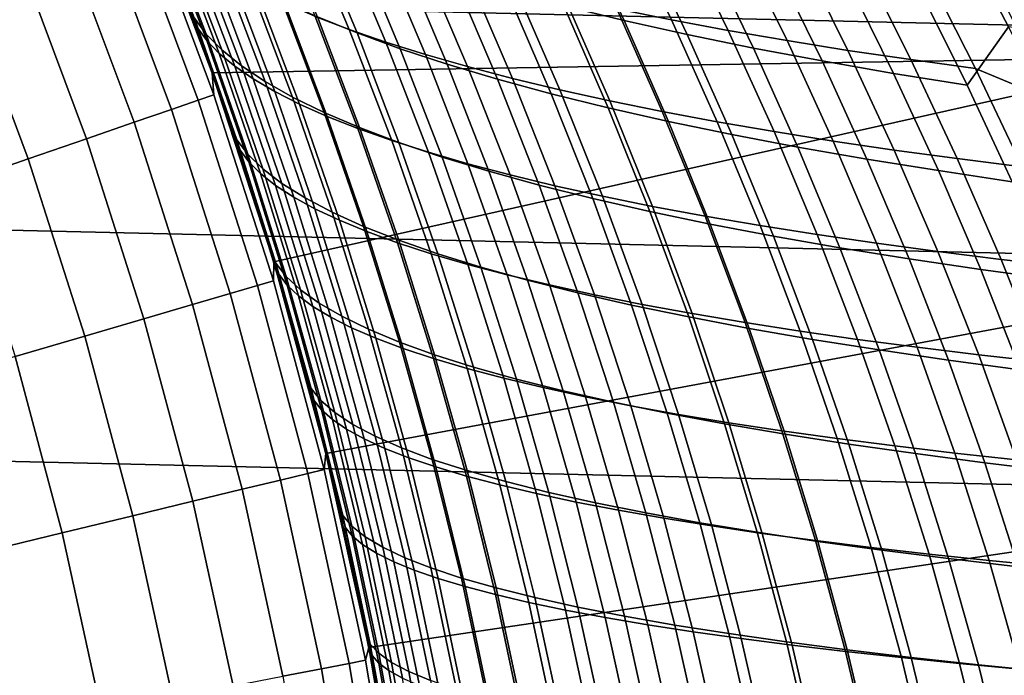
# Model space of a CAD drawing. Header units: metres. Extents: x -28 to 70, y -212 to 28.
# Tile 165 of 239: x 19.72 to 24.99, y 4.08 to 7.59. Entities that reach past the tile are written whole.
import ezdxf

# ---------------------------------------------------------------- set-up
doc = ezdxf.new("R2010")
doc.units = ezdxf.units.M
doc.layers.add('solid_10_261_102_XXX', color=7, linetype='CONTINUOUS')

msp = doc.modelspace()

# ---------------------------------------------------------------- linework, layer by layer
at = {"layer": 'solid_10_261_102_XXX'}
for points in [[(-25.642992, 9.934133, -5), (26.074398, 8.739312, -5), (26.450205, 7.525734, -5), (-26.074398, 8.739312, -5)], [(-26.074398, 8.739312, -5), (26.450205, 7.525734, -5), (26.769545, 6.296132, -5), (-26.450205, 7.525734, -5)], [(25.600159, 8.580893), (20.375834, 8.296103), (20.752855, 7.301978), (25.969147, 7.389408)], [(20.783867, 7.213244, 86.242882), (20.752855, 7.301978), (20.375834, 8.296103), (20.649914, 7.588221, 86.340782)], [(20.375843, 8.296086, 143.052673), (20.396629, 8.165579, 144.561661), (20.762062, 7.185819, 144.561661), (20.752859, 7.301973, 143.052673)], [(20.576929, 7.783957, 141.605606), (20.428343, 8.165956, 141.495407), (20.375843, 8.296086, 143.052673), (20.752859, 7.301973, 143.052673)], [(20.478134, 8.142616, 87.439301), (20.719793, 7.510517, 87.258255), (20.657215, 7.594886, 86.806152), (20.411119, 8.232966, 86.989944)], [(20.762062, 7.185819, 144.561661), (20.396629, 8.165579, 144.561661), (20.312943, 8.132075, 146.086594), (20.676874, 7.156336, 146.086594)], [(20.674515, 7.54358, 141.260208), (20.428038, 8.186868, 141.076721), (20.428343, 8.165956, 141.495407), (20.576929, 7.783957, 141.605606)], [(20.724157, 7.47538, 140.862595), (20.481333, 8.113729, 140.681381), (20.428038, 8.186868, 141.076721), (20.674515, 7.54358, 141.260208)], [(21.059401, 8.195445, 137.792252), (21.304152, 7.604914, 137.978775), (21.485292, 7.535537, 137.613129), (21.241537, 8.120747, 137.427658)], [(21.315666, 7.602908, 90.063736), (21.074459, 8.185535, 90.248184), (21.287535, 8.09301, 90.659386), (21.527273, 7.516671, 90.476433)], [(22.63394, 7.661983, 92.533768), (22.383381, 8.198291, 92.725395), (22.705345, 8.114572, 93.054123), (22.955894, 7.583586, 92.863335)], [(22.659225, 8.1865, 134.943314), (22.916559, 7.645971, 135.139435), (23.208635, 7.586694, 134.860657), (22.950809, 8.122903, 134.66481)], [(20.676874, 7.156336, 146.086594), (20.312943, 8.132075, 146.086594), (20.173161, 8.076115, 147.606766), (20.534588, 7.10709, 147.606766)], [(20.719793, 7.510517, 87.258255), (20.478134, 8.142616, 87.439301), (20.565914, 8.051764, 87.887535), (20.803682, 7.425852, 87.709)], [(20.481333, 8.113729, 140.681381), (20.724157, 7.47538, 140.862595), (20.790358, 7.406964, 140.465637), (20.550755, 8.040209, 140.286484)], [(21.241537, 8.120747, 137.427658), (21.485292, 7.535537, 137.613129), (21.681709, 7.467542, 137.25531), (21.438667, 8.047475, 137.07074)], [(22.955894, 7.583586, 92.863335), (22.705345, 8.114572, 93.054123), (23.043322, 8.034049, 93.365044), (23.294054, 7.508177, 93.17498)], [(22.950809, 8.122903, 134.66481), (23.208635, 7.586694, 134.860657), (23.512541, 7.529799, 134.596207), (23.254091, 8.061874, 134.400558)], [(20.534588, 7.10709, 147.606766), (20.173161, 8.076115, 147.606766), (19.977503, 7.997786, 149.119751), (20.335424, 7.038159, 149.119751)], [(21.527273, 7.516671, 90.476433), (21.287535, 8.09301, 90.659386), (21.520016, 8.002307, 91.060188), (21.758638, 7.432205, 90.878563)], [(23.254091, 8.061874, 134.400558), (23.512541, 7.529799, 134.596207), (23.8277, 7.475293, 134.34671), (23.56852, 8.003435, 134.151199)], [(20.550755, 8.040209, 140.286484), (20.790358, 7.406964, 140.465637), (20.873066, 7.338548, 140.070236), (20.636272, 7.966558, 139.89296)], [(20.803682, 7.425852, 87.709), (20.565914, 8.051764, 87.887535), (20.67444, 7.960777, 88.333275), (20.908838, 7.341218, 88.157013)], [(21.438667, 8.047475, 137.07074), (21.681709, 7.467542, 137.25531), (21.893032, 7.401055, 136.906174), (21.65044, 7.975776, 136.722366)], [(23.294054, 7.508177, 93.17498), (23.043322, 8.034049, 93.365044), (23.396505, 7.956741, 93.657211), (23.647573, 7.435755, 93.467773)], [(24.7918, 7.236369, 94.22374), (24.539164, 7.74423, 94.411766), (24.755186, 8.039099, 94.762932), (25.011784, 7.549996, 94.569626)], [(25.011784, 7.549996, 94.569626), (24.755186, 8.039099, 94.762932), (25.171907, 7.975747, 94.946892), (25.428925, 7.489828, 94.753975)], [(20.335424, 7.038159, 149.119751), (19.977503, 7.997786, 149.119751), (19.726278, 7.897211, 150.623184), (20.0797, 6.949652, 150.623184)], [(20.636272, 7.966558, 139.89296), (20.873066, 7.338548, 140.070236), (20.972231, 7.270349, 139.677338), (20.737852, 7.893019, 139.501755)], [(20.908838, 7.341218, 88.157013), (20.67444, 7.960777, 88.333275), (20.803698, 7.870028, 88.775131), (21.035212, 7.256943, 88.600929)], [(21.758638, 7.432205, 90.878563), (21.520016, 8.002307, 91.060188), (21.7714, 7.91364, 91.44931), (22.00923, 7.349697, 91.268852)], [(21.65044, 7.975776, 136.722366), (21.893032, 7.401055, 136.906174), (22.118889, 7.336204, 136.566589), (21.876503, 7.905795, 136.383423)], [(23.647573, 7.435755, 93.467773), (23.396505, 7.956741, 93.657211), (23.764084, 7.882659, 93.92968), (24.015606, 7.366316, 93.740784)], [(23.56852, 8.003435, 134.151199), (23.8277, 7.475293, 134.34671), (24.153534, 7.423182, 134.112839), (23.893543, 7.947604, 133.917374)], [(22.00923, 7.349697, 91.268852), (21.7714, 7.91364, 91.44931), (22.041185, 7.827221, 91.825478), (22.278517, 7.269331, 91.646019)], [(21.876503, 7.905795, 136.383423), (22.118889, 7.336204, 136.566589), (22.35891, 7.273116, 136.237442), (22.116499, 7.837678, 136.054779)], [(23.893543, 7.947604, 133.917374), (24.153534, 7.423182, 134.112839), (24.489468, 7.373473, 133.895218), (24.228611, 7.8944, 133.699738)], [(20.0797, 6.949652, 150.623184), (19.726278, 7.897211, 150.623184), (19.419884, 7.774549, 152.1147), (19.767815, 6.841707, 152.1147)], [(20.737852, 7.893019, 139.501755), (20.972231, 7.270349, 139.677338), (21.087799, 7.202582, 139.287888), (20.855465, 7.81984, 139.113785)], [(21.035212, 7.256943, 88.600929), (20.803698, 7.870028, 88.775131), (20.953671, 7.779889, 89.211746), (21.182762, 7.173355, 89.039383)], [(24.015606, 7.366316, 93.740784), (23.764084, 7.882659, 93.92968), (24.145241, 7.811818, 94.181511), (24.397297, 7.299856, 93.99308)], [(24.228611, 7.8944, 133.699738), (24.489468, 7.373473, 133.895218), (24.834925, 7.326172, 133.694489), (24.573172, 7.843842, 133.498932)], [(20.855465, 7.81984, 139.113785), (21.087799, 7.202582, 139.287888), (21.219723, 7.135466, 138.902786), (20.989077, 7.747267, 138.730011)], [(22.278517, 7.269331, 91.646019), (22.041185, 7.827221, 91.825478), (22.328865, 7.743264, 92.187386), (22.565969, 7.191294, 92.008804)], [(22.116499, 7.837678, 136.054779), (22.35891, 7.273116, 136.237442), (22.61272, 7.211919, 135.919586), (22.370077, 7.771571, 135.737305)], [(24.397297, 7.299856, 93.99308), (24.145241, 7.811818, 94.181511), (24.539164, 7.74423, 94.411766), (24.7918, 7.236369, 94.22374)], [(24.573172, 7.843842, 133.498932), (24.834925, 7.326172, 133.694489), (25.251974, 7.153705, 133.557251), (24.997149, 7.660864, 133.368576)], [(19.767815, 6.841707, 152.1147), (19.419884, 7.774549, 152.1147), (19.058798, 7.629992, 153.591949), (19.400261, 6.714496, 153.591949)], [(20.717167, 7.402635, 141.708527), (20.576929, 7.783957, 141.605606), (20.752859, 7.301973, 143.052673)], [(20.674515, 7.54358, 141.260208), (20.576929, 7.783957, 141.605606), (20.717167, 7.402635, 141.708527)], [(21.182762, 7.173355, 89.039383), (20.953671, 7.779889, 89.211746), (21.124344, 7.690729, 89.641739), (21.35144, 7.090782, 89.471008)], [(20.989077, 7.747267, 138.730011), (21.219723, 7.135466, 138.902786), (21.367949, 7.069216, 138.52298), (21.138659, 7.675546, 138.351364)], [(22.565969, 7.191294, 92.008804), (22.328865, 7.743264, 92.187386), (22.63394, 7.661983, 92.533768), (22.871056, 7.115773, 92.355919)], [(22.370077, 7.771571, 135.737305), (22.61272, 7.211919, 135.919586), (22.87995, 7.152739, 135.613907), (22.636883, 7.707622, 135.4319)], [(21.35144, 7.090782, 89.471008), (21.124344, 7.690729, 89.641739), (21.315666, 7.602908, 90.063736), (21.541168, 7.009541, 89.894447)], [(22.636883, 7.707622, 135.4319), (22.87995, 7.152739, 135.613907), (23.160223, 7.095699, 135.321259), (22.916559, 7.645971, 135.139435)], [(21.138659, 7.675546, 138.351364), (21.367949, 7.069216, 138.52298), (21.5324, 7.004041, 138.149399), (21.304152, 7.604914, 137.978775)], [(22.871056, 7.115773, 92.355919), (22.63394, 7.661983, 92.533768), (22.955894, 7.583586, 92.863335), (23.193239, 7.042948, 92.686104)], [(22.916559, 7.645971, 135.139435), (23.160223, 7.095699, 135.321259), (23.453049, 7.040861, 135.042374), (23.208635, 7.586694, 134.860657)], [(20.657215, 7.594886, 86.806152), (20.885031, 6.944798, 86.639198), (20.783867, 7.213244, 86.242882), (20.649914, 7.588221, 86.340782)], [(20.719793, 7.510517, 87.258255), (20.943462, 6.866785, 87.093773), (20.885031, 6.944798, 86.639198), (20.657215, 7.594886, 86.806152)], [(21.304152, 7.604914, 137.978775), (21.5324, 7.004041, 138.149399), (21.712797, 6.940085, 137.782928), (21.485292, 7.535537, 137.613129)], [(21.541168, 7.009541, 89.894447), (21.315666, 7.602908, 90.063736), (21.527273, 7.516671, 90.476433), (21.751554, 6.929845, 90.308403)], [(23.208635, 7.586694, 134.860657), (23.453049, 7.040861, 135.042374), (23.75783, 6.988219, 134.777908), (23.512541, 7.529799, 134.596207)], [(20.90185, 6.889292, 141.426285), (20.674515, 7.54358, 141.260208), (20.717167, 7.402635, 141.708527), (20.848303, 7.024834, 141.803879)], [(20.948122, 6.82623, 141.026657), (20.724157, 7.47538, 140.862595), (20.674515, 7.54358, 141.260208), (20.90185, 6.889292, 141.426285)], [(21.485292, 7.535537, 137.613129), (21.712797, 6.940085, 137.782928), (21.908749, 6.877457, 137.424423), (21.681709, 7.467542, 137.25531)], [(23.193239, 7.042948, 92.686104), (22.955894, 7.583586, 92.863335), (23.294054, 7.508177, 93.17498), (23.531811, 6.972902, 92.998276)], [(25.032305, 6.720148, 94.048386), (24.7918, 7.236369, 94.22374), (25.011784, 7.549996, 94.569626), (25.257481, 7.053293, 94.388512)], [(-26.450205, 7.525734, -5), (26.769545, 6.296132, -5), (27.031759, 5.053116, -5), (-26.769545, 6.296132, -5)], [(20.943462, 6.866785, 87.093773), (20.719793, 7.510517, 87.258255), (20.803682, 7.425852, 87.709), (21.023743, 6.788652, 87.546745)], [(21.751554, 6.929845, 90.308403), (21.527273, 7.516671, 90.476433), (21.758638, 7.432205, 90.878563), (21.982042, 6.851857, 90.711624)], [(23.531811, 6.972902, 92.998276), (23.294054, 7.508177, 93.17498), (23.647573, 7.435755, 93.467773), (23.885889, 6.90562, 93.291496)], [(23.512541, 7.529799, 134.596207), (23.75783, 6.988219, 134.777908), (24.073963, 6.93777, 134.528473), (23.8277, 7.475293, 134.34671)], [(20.724157, 7.47538, 140.862595), (20.948122, 6.82623, 141.026657), (21.011377, 6.76309, 140.627869), (20.790358, 7.406964, 140.465637)], [(21.681709, 7.467542, 137.25531), (21.908749, 6.877457, 137.424423), (22.119865, 6.816267, 137.074738), (21.893032, 7.401055, 136.906174)], [(21.982042, 6.851857, 90.711624), (21.758638, 7.432205, 90.878563), (22.00923, 7.349697, 91.268852), (22.232073, 6.775737, 91.102837)], [(23.885889, 6.90562, 93.291496), (23.647573, 7.435755, 93.467773), (24.015606, 7.366316, 93.740784), (24.254589, 6.84108, 93.564873)], [(23.8277, 7.475293, 134.34671), (24.073963, 6.93777, 134.528473), (24.40085, 6.889507, 134.294708), (24.153534, 7.423182, 134.112839)], [(20.848303, 7.024834, 141.803879), (20.717167, 7.402635, 141.708527), (20.752859, 7.301973, 143.052673)], [(25.969147, 7.389408), (20.752855, 7.301978), (21.081408, 6.290798)], [(20.790358, 7.406964, 140.465637), (21.011377, 6.76309, 140.627869), (21.091545, 6.700061, 140.230835), (20.873066, 7.338548, 140.070236)], [(21.023743, 6.788652, 87.546745), (20.803682, 7.425852, 87.709), (20.908838, 7.341218, 88.157013), (21.125799, 6.710689, 87.996773)], [(25.969147, 7.389408), (21.081408, 6.290798), (21.360722, 5.264926), (26.282724, 6.182099)], [(21.893032, 7.401055, 136.906174), (22.119865, 6.816267, 137.074738), (22.345757, 6.756624, 136.734741), (22.118889, 7.336204, 136.566589)], [(24.153534, 7.423182, 134.112839), (24.40085, 6.889507, 134.294708), (24.737888, 6.843427, 134.07724), (24.489468, 7.373473, 133.895218)], [(20.873066, 7.338548, 140.070236), (21.091545, 6.700061, 140.230835), (21.188553, 6.637331, 139.836487), (20.972231, 7.270349, 139.677338)], [(21.125799, 6.710689, 87.996773), (20.908838, 7.341218, 88.157013), (21.035212, 7.256943, 88.600929), (21.249554, 6.633181, 88.44249)], [(22.232073, 6.775737, 91.102837), (22.00923, 7.349697, 91.268852), (22.278517, 7.269331, 91.646019), (22.501089, 6.701646, 91.480789)], [(22.118889, 7.336204, 136.566589), (22.345757, 6.756624, 136.734741), (22.586035, 6.698637, 136.405289), (22.35891, 7.273116, 136.237442)], [(24.254589, 6.84108, 93.564873), (24.015606, 7.366316, 93.740784), (24.397297, 7.299856, 93.99308), (24.637022, 6.779263, 93.817467)], [(24.489468, 7.373473, 133.895218), (24.737888, 6.843427, 134.07724), (25.084475, 6.799523, 133.876694), (24.834925, 7.326172, 133.694489)], [(24.834925, 7.326172, 133.694489), (25.084475, 6.799523, 133.876694), (25.494976, 6.638005, 133.73317), (25.251974, 7.153705, 133.557251)], [(21.147413, 6.065221, 85.982399), (21.081408, 6.290798), (20.752855, 7.301978), (21.03278, 6.451522, 86.063744)], [(20.911535, 6.834304, 86.150528), (21.03278, 6.451522, 86.063744), (20.752855, 7.301978)], [(20.783867, 7.213244, 86.242882), (20.911535, 6.834304, 86.150528), (20.752855, 7.301978)], [(20.752859, 7.301973, 143.052673), (20.762062, 7.185819, 144.561661), (21.08046, 6.189782, 144.561661), (21.081408, 6.290805, 143.052673)], [(20.970911, 6.649877, 141.891846), (20.848303, 7.024834, 141.803879), (20.752859, 7.301973, 143.052673), (21.081408, 6.290805, 143.052673)], [(20.972231, 7.270349, 139.677338), (21.188553, 6.637331, 139.836487), (21.302332, 6.575089, 139.44574), (21.087799, 7.202582, 139.287888)], [(22.501089, 6.701646, 91.480789), (22.278517, 7.269331, 91.646019), (22.565969, 7.191294, 92.008804), (22.788532, 6.629744, 91.844223)], [(22.35891, 7.273116, 136.237442), (22.586035, 6.698637, 136.405289), (22.840307, 6.642416, 136.087234), (22.61272, 7.211919, 135.919586)], [(24.637022, 6.779263, 93.817467), (24.397297, 7.299856, 93.99308), (24.7918, 7.236369, 94.22374), (25.032305, 6.720148, 94.048386)], [(21.249554, 6.633181, 88.44249), (21.035212, 7.256943, 88.600929), (21.182762, 7.173355, 89.039383), (21.394934, 6.556416, 88.882538)], [(21.08046, 6.189782, 144.561661), (20.762062, 7.185819, 144.561661), (20.676874, 7.156336, 146.086594), (20.993967, 6.164385, 146.086594)], [(20.885031, 6.944798, 86.639198), (20.911535, 6.834304, 86.150528), (20.783867, 7.213244, 86.242882)], [(21.087799, 7.202582, 139.287888), (21.302332, 6.575089, 139.44574), (21.432812, 6.513523, 139.05954), (21.219723, 7.135466, 138.902786)], [(21.394934, 6.556416, 88.882538), (21.182762, 7.173355, 89.039383), (21.35144, 7.090782, 89.471008), (21.561865, 6.48068, 89.315559)], [(22.788532, 6.629744, 91.844223), (22.565969, 7.191294, 92.008804), (22.871056, 7.115773, 92.355919), (23.093845, 6.560192, 92.191872)], [(22.61272, 7.211919, 135.919586), (22.840307, 6.642416, 136.087234), (23.108187, 6.58807, 135.781448), (22.87995, 7.152739, 135.613907)], [(20.993967, 6.164385, 146.086594), (20.676874, 7.156336, 146.086594), (20.534588, 7.10709, 147.606766), (20.849499, 6.121965, 147.606766)], [(21.219723, 7.135466, 138.902786), (21.432812, 6.513523, 139.05954), (21.57992, 6.452823, 138.678802), (21.367949, 7.069216, 138.52298)], [(23.093845, 6.560192, 92.191872), (22.871056, 7.115773, 92.355919), (23.193239, 7.042948, 92.686104), (23.41646, 6.493147, 92.522491)], [(22.87995, 7.152739, 135.613907), (23.108187, 6.58807, 135.781448), (23.389277, 6.535707, 135.4888), (23.160223, 7.095699, 135.321259)], [(20.849499, 6.121965, 147.606766), (20.534588, 7.10709, 147.606766), (20.335424, 7.038159, 149.119751), (20.647282, 6.062589, 149.119751)], [(21.561865, 6.48068, 89.315559), (21.35144, 7.090782, 89.471008), (21.541168, 7.009541, 89.894447), (21.750235, 6.406251, 89.740211)], [(21.367949, 7.069216, 138.52298), (21.57992, 6.452823, 138.678802), (21.743565, 6.39317, 138.304428), (21.5324, 7.004041, 138.149399)], [(23.160223, 7.095699, 135.321259), (23.389277, 6.535707, 135.4888), (23.683064, 6.48537, 135.209991), (23.453049, 7.040861, 135.042374)], [(20.647282, 6.062589, 149.119751), (20.335424, 7.038159, 149.119751), (20.0797, 6.949652, 150.623184), (20.387634, 5.98635, 150.623184)], [(20.90185, 6.889292, 141.426285), (20.848303, 7.024834, 141.803879), (20.970911, 6.649877, 141.891846)], [(21.750235, 6.406251, 89.740211), (21.541168, 7.009541, 89.894447), (21.751554, 6.929845, 90.308403), (21.959625, 6.333315, 90.155205)], [(23.41646, 6.493147, 92.522491), (23.193239, 7.042948, 92.686104), (23.531811, 6.972902, 92.998276), (23.755638, 6.428671, 92.834991)], [(23.453049, 7.040861, 135.042374), (23.683064, 6.48537, 135.209991), (23.98893, 6.437047, 134.945663), (23.75783, 6.988219, 134.777908)], [(21.5324, 7.004041, 138.149399), (21.743565, 6.39317, 138.304428), (21.923441, 6.334688, 137.937332), (21.712797, 6.940085, 137.782928)], [(23.755638, 6.428671, 92.834991), (23.531811, 6.972902, 92.998276), (23.885889, 6.90562, 93.291496), (24.110462, 6.366735, 93.128479)], [(23.75783, 6.988219, 134.777908), (23.98893, 6.437047, 134.945663), (24.306246, 6.390723, 134.696426), (24.073963, 6.93777, 134.528473)], [(20.387634, 5.98635, 150.623184), (20.0797, 6.949652, 150.623184), (19.767815, 6.841707, 152.1147), (20.070967, 5.893367, 152.1147)], [(20.885031, 6.944798, 86.639198), (21.0938, 6.283721, 86.488876), (21.03278, 6.451522, 86.063744), (20.911535, 6.834304, 86.150528)], [(20.943462, 6.866785, 87.093773), (21.148399, 6.212414, 86.945641), (21.0938, 6.283721, 86.488876), (20.885031, 6.944798, 86.639198)], [(21.712797, 6.940085, 137.782928), (21.923441, 6.334688, 137.937332), (22.119143, 6.277469, 137.578323), (21.908749, 6.877457, 137.424423)], [(21.959625, 6.333315, 90.155205), (21.751554, 6.929845, 90.308403), (21.982042, 6.851857, 90.711624), (22.189451, 6.262009, 90.559296)], [(24.110462, 6.366735, 93.128479), (23.885889, 6.90562, 93.291496), (24.254589, 6.84108, 93.564873), (24.480009, 6.307305, 93.402054)], [(24.073963, 6.93777, 134.528473), (24.306246, 6.390723, 134.696426), (24.634384, 6.346383, 134.462906), (24.40085, 6.889507, 134.294708)], [(20.90185, 6.889292, 141.426285), (20.970911, 6.649877, 141.891846), (21.084841, 6.279289, 141.97319), (21.109497, 6.224725, 141.575394)], [(21.152695, 6.166974, 141.173981), (20.948122, 6.82623, 141.026657), (20.90185, 6.889292, 141.426285), (21.109497, 6.224725, 141.575394)], [(21.148399, 6.212414, 86.945641), (20.943462, 6.866785, 87.093773), (21.023743, 6.788652, 87.546745), (21.22537, 6.141134, 87.400589)], [(21.908749, 6.877457, 137.424423), (22.119143, 6.277469, 137.578323), (22.330261, 6.221608, 137.228271), (22.119865, 6.816267, 137.074738)], [(22.189451, 6.262009, 90.559296), (21.982042, 6.851857, 90.711624), (22.232073, 6.775737, 91.102837), (22.439129, 6.19247, 90.951233)], [(24.40085, 6.889507, 134.294708), (24.634384, 6.346383, 134.462906), (24.972721, 6.30401, 134.245728), (24.737888, 6.843427, 134.07724)], [(20.070967, 5.893367, 152.1147), (19.767815, 6.841707, 152.1147), (19.400261, 6.714496, 153.591949), (19.697775, 5.783789, 153.591949)], [(20.948122, 6.82623, 141.026657), (21.152695, 6.166974, 141.173981), (21.213285, 6.109256, 140.773575), (21.011377, 6.76309, 140.627869)], [(22.119865, 6.816267, 137.074738), (22.330261, 6.221608, 137.228271), (22.556391, 6.167196, 136.888031), (22.345757, 6.756624, 136.734741)], [(24.480009, 6.307305, 93.402054), (24.254589, 6.84108, 93.564873), (24.637022, 6.779263, 93.817467), (24.863358, 6.250348, 93.654808)], [(24.737888, 6.843427, 134.07724), (24.972721, 6.30401, 134.245728), (25.320627, 6.263591, 134.045486), (25.084475, 6.799523, 133.876694)], [(21.011377, 6.76309, 140.627869), (21.213285, 6.109256, 140.773575), (21.29118, 6.051734, 140.375122), (21.091545, 6.700061, 140.230835)], [(21.22537, 6.141134, 87.400589), (21.023743, 6.788652, 87.546745), (21.125799, 6.710689, 87.996773), (21.32461, 6.070132, 87.852379)], [(22.439129, 6.19247, 90.951233), (22.232073, 6.775737, 91.102837), (22.501089, 6.701646, 91.480789), (22.708071, 6.124835, 91.329781)], [(22.345757, 6.756624, 136.734741), (22.556391, 6.167196, 136.888031), (22.797121, 6.114328, 136.558441), (22.586035, 6.698637, 136.405289)], [(24.863358, 6.250348, 93.654808), (24.637022, 6.779263, 93.817467), (25.032305, 6.720148, 94.048386), (25.259583, 6.195829, 93.885857)], [(21.091545, 6.700061, 140.230835), (21.29118, 6.051734, 140.375122), (21.386288, 5.994571, 139.979523), (21.188553, 6.637331, 139.836487)], [(21.32461, 6.070132, 87.852379), (21.125799, 6.710689, 87.996773), (21.249554, 6.633181, 88.44249), (21.446014, 5.999656, 88.299652)], [(22.708071, 6.124835, 91.329781), (22.501089, 6.701646, 91.480789), (22.788532, 6.629744, 91.844223), (22.995691, 6.059243, 91.69368)], [(22.586035, 6.698637, 136.405289), (22.797121, 6.114328, 136.558441), (23.052044, 6.063097, 136.240372), (22.840307, 6.642416, 136.087234)], [(21.084841, 6.279289, 141.97319), (20.970911, 6.649877, 141.891846), (21.081408, 6.290805, 143.052673)], [(21.188553, 6.637331, 139.836487), (21.386288, 5.994571, 139.979523), (21.498518, 5.937929, 139.587708), (21.302332, 6.575089, 139.44574)], [(22.840307, 6.642416, 136.087234), (23.052044, 6.063097, 136.240372), (23.320753, 6.013595, 135.934647), (23.108187, 6.58807, 135.781448)], [(21.446014, 5.999656, 88.299652), (21.249554, 6.633181, 88.44249), (21.394934, 6.556416, 88.882538), (21.589478, 5.929954, 88.741066)], [(22.995691, 6.059243, 91.69368), (22.788532, 6.629744, 91.844223), (23.093845, 6.560192, 92.191872), (23.301407, 5.99583, 92.041687)], [(23.108187, 6.58807, 135.781448), (23.320753, 6.013595, 135.934647), (23.602833, 5.965914, 135.642136), (23.389277, 6.535707, 135.4888)], [(21.302332, 6.575089, 139.44574), (21.498518, 5.937929, 139.587708), (21.627785, 5.881971, 139.200592), (21.432812, 6.513523, 139.05954)], [(21.589478, 5.929954, 88.741066), (21.394934, 6.556416, 88.882538), (21.561865, 6.48068, 89.315559), (21.754894, 5.861275, 89.17527)], [(23.301407, 5.99583, 92.041687), (23.093845, 6.560192, 92.191872), (23.41646, 6.493147, 92.522491), (23.62462, 5.934729, 92.372559)], [(23.389277, 6.535707, 135.4888), (23.602833, 5.965914, 135.642136), (23.897751, 5.920085, 135.363541), (23.683064, 6.48537, 135.209991)], [(21.432812, 6.513523, 139.05954), (21.627785, 5.881971, 139.200592), (21.773994, 5.82686, 138.819092), (21.57992, 6.452823, 138.678802)], [(21.754894, 5.861275, 89.17527), (21.561865, 6.48068, 89.315559), (21.750235, 6.406251, 89.740211), (21.942129, 5.793858, 89.600922)], [(23.62462, 5.934729, 92.372559), (23.41646, 6.493147, 92.522491), (23.755638, 6.428671, 92.834991), (23.964563, 5.875986, 92.685242)], [(23.683064, 6.48537, 135.209991), (23.897751, 5.920085, 135.363541), (24.204861, 5.876089, 135.099487), (23.98893, 6.437047, 134.945663)], [(21.0938, 6.283721, 86.488876), (21.147413, 6.065221, 85.982399), (21.03278, 6.451522, 86.063744)], [(21.57992, 6.452823, 138.678802), (21.773994, 5.82686, 138.819092), (21.937035, 5.772754, 138.444122), (21.743565, 6.39317, 138.304428)], [(23.964563, 5.875986, 92.685242), (23.755638, 6.428671, 92.834991), (24.110462, 6.366735, 93.128479), (24.32028, 5.81956, 92.978844)], [(23.98893, 6.437047, 134.945663), (24.204861, 5.876089, 135.099487), (24.523512, 5.8339, 134.850586), (24.306246, 6.390723, 134.696426)], [(21.743565, 6.39317, 138.304428), (21.937035, 5.772754, 138.444122), (22.116589, 5.719755, 138.076553), (21.923441, 6.334688, 137.937332)], [(21.942129, 5.793858, 89.600922), (21.750235, 6.406251, 89.740211), (21.959625, 6.333315, 90.155205), (22.15073, 5.727864, 90.016754)], [(24.306246, 6.390723, 134.696426), (24.523512, 5.8339, 134.850586), (24.853054, 5.793496, 134.617432), (24.634384, 6.346383, 134.462906)], [(21.923441, 6.334688, 137.937332), (22.116589, 5.719755, 138.076553), (22.312225, 5.667944, 137.717224), (22.119143, 6.277469, 137.578323)], [(22.15073, 5.727864, 90.016754), (21.959625, 6.333315, 90.155205), (22.189451, 6.262009, 90.559296), (22.380091, 5.663407, 90.421532)], [(24.32028, 5.81956, 92.978844), (24.110462, 6.366735, 93.128479), (24.480009, 6.307305, 93.402054), (24.690815, 5.765407, 93.25248)], [(24.634384, 6.346383, 134.462906), (24.853054, 5.793496, 134.617432), (25.192833, 5.754854, 134.40062), (24.972721, 6.30401, 134.245728)], [(-26.769545, 6.296132, -5), (27.031759, 5.053116, -5), (27.236292, 3.799254, -5), (-27.031759, 5.053116, -5)], [(21.081408, 6.290805, 143.052673), (21.08046, 6.189782, 144.561661), (21.351105, 5.179722, 144.561661), (21.36072, 5.264945, 143.052673)], [(21.19018, 5.914073, 142.047623), (21.084841, 6.279289, 141.97319), (21.081408, 6.290805, 143.052673), (21.36072, 5.264945, 143.052673)], [(21.450399, 4.88675, 85.770874), (21.360722, 5.264926), (21.081408, 6.290798), (21.356388, 5.282485, 85.836067)], [(21.255341, 5.675428, 85.90654), (21.356388, 5.282485, 85.836067), (21.081408, 6.290798)], [(21.147413, 6.065221, 85.982399), (21.255341, 5.675428, 85.90654), (21.081408, 6.290798)], [(21.296818, 5.551208, 141.707809), (21.109497, 6.224725, 141.575394), (21.084841, 6.279289, 141.97319), (21.19018, 5.914073, 142.047623)], [(21.0938, 6.283721, 86.488876), (21.282757, 5.61267, 86.354973), (21.255341, 5.675428, 85.90654), (21.147413, 6.065221, 85.982399)], [(21.148399, 6.212414, 86.945641), (21.333866, 5.548398, 86.813667), (21.282757, 5.61267, 86.354973), (21.0938, 6.283721, 86.488876)], [(22.119143, 6.277469, 137.578323), (22.312225, 5.667944, 137.717224), (22.523523, 5.617399, 137.366974), (22.330261, 6.221608, 137.228271)], [(24.690815, 5.765407, 93.25248), (24.480009, 6.307305, 93.402054), (24.863358, 6.250348, 93.654808), (25.075209, 5.713482, 93.505272)], [(24.972721, 6.30401, 134.245728), (25.192833, 5.754854, 134.40062), (25.542202, 5.717949, 134.20079), (25.320627, 6.263591, 134.045486)], [(21.337238, 5.49895, 141.304825), (21.152695, 6.166974, 141.173981), (21.109497, 6.224725, 141.575394), (21.296818, 5.551208, 141.707809)], [(22.380091, 5.663407, 90.421532), (22.189451, 6.262009, 90.559296), (22.439129, 6.19247, 90.951233), (22.629595, 5.600604, 90.814018)], [(22.330261, 6.221608, 137.228271), (22.523523, 5.617399, 137.366974), (22.750053, 5.568197, 137.026627), (22.556391, 6.167196, 136.888031)], [(25.075209, 5.713482, 93.505272), (24.863358, 6.250348, 93.654808), (25.259583, 6.195829, 93.885857), (25.472504, 5.663741, 93.736343)], [(21.263502, 5.15847, 146.086594), (20.993967, 6.164385, 146.086594), (20.849499, 6.121965, 147.606766), (21.117178, 5.122972, 147.606766)], [(21.351105, 5.179722, 144.561661), (21.08046, 6.189782, 144.561661), (20.993967, 6.164385, 146.086594), (21.263502, 5.15847, 146.086594)], [(21.333866, 5.548398, 86.813667), (21.148399, 6.212414, 86.945641), (21.22537, 6.141134, 87.400589), (21.407845, 5.484267, 87.27034)], [(21.152695, 6.166974, 141.173981), (21.337238, 5.49895, 141.304825), (21.395441, 5.446811, 140.90303), (21.213285, 6.109256, 140.773575)], [(26.282724, 6.182099), (21.360722, 5.264926), (21.590147, 4.226761), (26.540218, 4.96152)], [(22.629595, 5.600604, 90.814018), (22.439129, 6.19247, 90.951233), (22.708071, 6.124835, 91.329781), (22.89863, 5.53957, 91.192978)], [(22.556391, 6.167196, 136.888031), (22.750053, 5.568197, 137.026627), (22.99139, 5.520418, 136.697067), (22.797121, 6.114328, 136.558441)], [(21.117178, 5.122972, 147.606766), (20.849499, 6.121965, 147.606766), (20.647282, 6.062589, 149.119751), (20.912365, 5.073285, 149.119751)], [(21.407845, 5.484267, 87.27034), (21.22537, 6.141134, 87.400589), (21.32461, 6.070132, 87.852379), (21.50456, 5.42049, 87.723648)], [(22.89863, 5.53957, 91.192978), (22.708071, 6.124835, 91.329781), (22.995691, 6.059243, 91.69368), (23.186583, 5.480422, 91.557182)], [(22.797121, 6.114328, 136.558441), (22.99139, 5.520418, 136.697067), (23.24711, 5.47414, 136.379089), (23.052044, 6.063097, 136.240372)], [(20.912365, 5.073285, 149.119751), (20.647282, 6.062589, 149.119751), (20.387634, 5.98635, 150.623184), (20.649384, 5.009486, 150.623184)], [(21.213285, 6.109256, 140.773575), (21.395441, 5.446811, 140.90303), (21.471319, 5.394928, 140.503342), (21.29118, 6.051734, 140.375122)], [(21.50456, 5.42049, 87.723648), (21.32461, 6.070132, 87.852379), (21.446014, 5.999656, 88.299652), (21.623882, 5.357281, 88.172264)], [(23.186583, 5.480422, 91.557182), (22.995691, 6.059243, 91.69368), (23.301407, 5.99583, 92.041687), (23.492842, 5.423274, 91.905396)], [(23.052044, 6.063097, 136.240372), (23.24711, 5.47414, 136.379089), (23.516785, 5.429441, 136.073563), (23.320753, 6.013595, 135.934647)], [(21.29118, 6.051734, 140.375122), (21.471319, 5.394928, 140.503342), (21.564764, 5.343438, 140.106689), (21.386288, 5.994571, 139.979523)], [(23.320753, 6.013595, 135.934647), (23.516785, 5.429441, 136.073563), (23.799982, 5.386398, 135.781311), (23.602833, 5.965914, 135.642136)], [(20.649384, 5.009486, 150.623184), (20.387634, 5.98635, 150.623184), (20.070967, 5.893367, 152.1147), (20.32865, 4.931677, 152.1147)], [(21.386288, 5.994571, 139.979523), (21.564764, 5.343438, 140.106689), (21.675669, 5.292482, 139.713974), (21.498518, 5.937929, 139.587708)], [(21.623882, 5.357281, 88.172264), (21.446014, 5.999656, 88.299652), (21.589478, 5.929954, 88.741066), (21.765676, 5.294852, 88.61483)], [(23.492842, 5.423274, 91.905396), (23.301407, 5.99583, 92.041687), (23.62462, 5.934729, 92.372559), (23.816786, 5.368239, 92.236389)], [(23.602833, 5.965914, 135.642136), (23.799982, 5.386398, 135.781311), (24.096148, 5.345032, 135.503052), (23.897751, 5.920085, 135.363541)], [(21.287952, 5.551853, 142.116135), (21.19018, 5.914073, 142.047623), (21.36072, 5.264945, 143.052673)], [(21.296818, 5.551208, 141.707809), (21.19018, 5.914073, 142.047623), (21.287952, 5.551853, 142.116135)], [(21.498518, 5.937929, 139.587708), (21.675669, 5.292482, 139.713974), (21.803926, 5.242199, 139.326096), (21.627785, 5.881971, 139.200592)], [(21.765676, 5.294852, 88.61483), (21.589478, 5.929954, 88.741066), (21.754894, 5.861275, 89.17527), (21.929811, 5.233417, 89.050018)], [(23.816786, 5.368239, 92.236389), (23.62462, 5.934729, 92.372559), (23.964563, 5.875986, 92.685242), (24.15761, 5.315349, 92.549118)], [(23.897751, 5.920085, 135.363541), (24.096148, 5.345032, 135.503052), (24.404613, 5.305316, 135.239395), (24.204861, 5.876089, 135.099487)], [(20.32865, 4.931677, 152.1147), (20.070967, 5.893367, 152.1147), (19.697775, 5.783789, 153.591949), (19.950668, 4.83998, 153.591949)], [(21.627785, 5.881971, 139.200592), (21.803926, 5.242199, 139.326096), (21.949427, 5.192726, 138.944), (21.773994, 5.82686, 138.819092)], [(21.929811, 5.233417, 89.050018), (21.754894, 5.861275, 89.17527), (21.942129, 5.793858, 89.600922), (22.116117, 5.173179, 89.476486)], [(24.15761, 5.315349, 92.549118), (23.964563, 5.875986, 92.685242), (24.32028, 5.81956, 92.978844), (24.51433, 5.264554, 92.842712)], [(24.204861, 5.876089, 135.099487), (24.404613, 5.305316, 135.239395), (24.724705, 5.267221, 134.990906), (24.523512, 5.8339, 134.850586)], [(21.773994, 5.82686, 138.819092), (21.949427, 5.192726, 138.944), (22.11204, 5.144197, 138.568573), (21.937035, 5.772754, 138.444122)], [(22.116117, 5.173179, 89.476486), (21.942129, 5.793858, 89.600922), (22.15073, 5.727864, 90.016754), (22.324121, 5.114274, 89.892982)], [(24.51433, 5.264554, 92.842712), (24.32028, 5.81956, 92.978844), (24.690815, 5.765407, 93.25248), (24.885954, 5.2158, 93.116302)], [(24.523512, 5.8339, 134.850586), (24.724705, 5.267221, 134.990906), (25.055748, 5.230718, 134.758209), (24.853054, 5.793496, 134.617432)], [(19.950668, 4.83998, 153.591949), (19.697775, 5.783789, 153.591949), (19.26865, 5.657786, 155.052612), (19.516033, 4.734539, 155.052612)], [(21.937035, 5.772754, 138.444122), (22.11204, 5.144197, 138.568573), (22.291426, 5.0967, 138.200684), (22.116589, 5.719755, 138.076553)], [(24.885954, 5.2158, 93.116302), (24.690815, 5.765407, 93.25248), (25.075209, 5.713482, 93.505272), (25.271488, 5.169037, 93.369034)], [(24.853054, 5.793496, 134.617432), (25.055748, 5.230718, 134.758209), (25.397068, 5.195775, 134.54187), (25.192833, 5.754854, 134.40062)], [(22.116589, 5.719755, 138.076553), (22.291426, 5.0967, 138.200684), (22.487143, 5.050302, 137.841156), (22.312225, 5.667944, 137.717224)], [(22.324121, 5.114274, 89.892982), (22.15073, 5.727864, 90.016754), (22.380091, 5.663407, 90.421532), (22.553185, 5.056798, 90.298279)], [(21.282757, 5.61267, 86.354973), (21.451139, 4.932662, 86.237282), (21.356388, 5.282485, 85.836067), (21.255341, 5.675428, 85.90654)], [(22.312225, 5.667944, 137.717224), (22.487143, 5.050302, 137.841156), (22.69875, 5.005066, 137.490814), (22.523523, 5.617399, 137.366974)], [(22.553185, 5.056798, 90.298279), (22.380091, 5.663407, 90.421532), (22.629595, 5.600604, 90.814018), (22.80267, 5.000847, 90.691147)], [(21.333866, 5.548398, 86.813667), (21.499123, 4.875731, 86.697639), (21.451139, 4.932662, 86.237282), (21.282757, 5.61267, 86.354973)], [(22.523523, 5.617399, 137.366974), (22.69875, 5.005066, 137.490814), (22.925798, 4.961058, 137.150513), (22.750053, 5.568197, 137.026627)], [(22.80267, 5.000847, 90.691147), (22.629595, 5.600604, 90.814018), (22.89863, 5.53957, 91.192978), (23.071936, 4.946519, 91.070389)], [(21.378674, 5.191564, 142.179443), (21.287952, 5.551853, 142.116135), (21.36072, 5.264945, 143.052673)], [(21.463118, 4.870379, 141.823776), (21.296818, 5.551208, 141.707809), (21.287952, 5.551853, 142.116135), (21.378674, 5.191564, 142.179443)], [(21.501055, 4.82383, 141.419403), (21.337238, 5.49895, 141.304825), (21.296818, 5.551208, 141.707809), (21.463118, 4.870379, 141.823776)], [(21.499123, 4.875731, 86.697639), (21.333866, 5.548398, 86.813667), (21.407845, 5.484267, 87.27034), (21.570442, 4.819018, 87.155792)], [(22.750053, 5.568197, 137.026627), (22.925798, 4.961058, 137.150513), (23.16785, 4.918343, 136.82106), (22.99139, 5.520418, 136.697067)], [(23.071936, 4.946519, 91.070389), (22.89863, 5.53957, 91.192978), (23.186583, 5.480422, 91.557182), (23.360344, 4.893909, 91.434761)], [(21.337238, 5.49895, 141.304825), (21.501055, 4.82383, 141.419403), (21.55714, 4.777456, 141.016403), (21.395441, 5.446811, 140.90303)], [(21.570442, 4.819018, 87.155792), (21.407845, 5.484267, 87.27034), (21.50456, 5.42049, 87.723648), (21.664938, 4.762705, 87.610413)], [(22.99139, 5.520418, 136.697067), (23.16785, 4.918343, 136.82106), (23.424459, 4.876987, 136.503296), (23.24711, 5.47414, 136.379089)], [(23.360344, 4.893909, 91.434761), (23.186583, 5.480422, 91.557182), (23.492842, 5.423274, 91.905396), (23.667253, 4.843113, 91.783051)], [(21.395441, 5.446811, 140.90303), (21.55714, 4.777456, 141.016403), (21.631247, 4.731372, 140.615662), (21.471319, 5.394928, 140.503342)], [(23.24711, 5.47414, 136.379089), (23.424459, 4.876987, 136.503296), (23.695181, 4.837054, 136.198059), (23.516785, 5.429441, 136.073563)], [(23.516785, 5.429441, 136.073563), (23.695181, 4.837054, 136.198059), (23.979568, 4.798607, 135.906174), (23.799982, 5.386398, 135.781311)], [(21.471319, 5.394928, 140.503342), (21.631247, 4.731372, 140.615662), (21.723248, 4.685697, 140.218109), (21.564764, 5.343438, 140.106689)], [(21.664938, 4.762705, 87.610413), (21.50456, 5.42049, 87.723648), (21.623882, 5.357281, 88.172264), (21.782452, 4.706971, 88.06015)], [(23.667253, 4.843113, 91.783051), (23.492842, 5.423274, 91.905396), (23.816786, 5.368239, 92.236389), (23.99202, 4.794226, 92.114052)], [(23.799982, 5.386398, 135.781311), (23.979568, 4.798607, 135.906174), (24.277046, 4.761661, 135.628326), (24.096148, 5.345032, 135.503052)], [(21.564764, 5.343438, 140.106689), (21.723248, 4.685697, 140.218109), (21.833023, 4.640545, 139.824631), (21.675669, 5.292482, 139.713974)], [(21.782452, 4.706971, 88.06015), (21.623882, 5.357281, 88.172264), (21.765676, 5.294852, 88.61483), (21.922823, 4.651995, 88.503685)], [(23.99202, 4.794226, 92.114052), (23.816786, 5.368239, 92.236389), (24.15761, 5.315349, 92.549118), (24.333805, 4.747265, 92.42672)], [(24.096148, 5.345032, 135.503052), (24.277046, 4.761661, 135.628326), (24.586922, 4.726183, 135.365112), (24.404613, 5.305316, 135.239395)], [(21.451139, 4.932662, 86.237282), (21.450399, 4.88675, 85.770874), (21.356388, 5.282485, 85.836067)], [(21.675669, 5.292482, 139.713974), (21.833023, 4.640545, 139.824631), (21.960445, 4.596034, 139.436142), (21.803926, 5.242199, 139.326096)], [(21.922823, 4.651995, 88.503685), (21.765676, 5.294852, 88.61483), (21.929811, 5.233417, 89.050018), (22.085892, 4.597958, 88.939674)], [(24.333805, 4.747265, 92.42672), (24.15761, 5.315349, 92.549118), (24.51433, 5.264554, 92.842712), (24.691599, 4.702176, 92.720207)], [(24.404613, 5.305316, 135.239395), (24.586922, 4.726183, 135.365112), (24.908501, 4.692141, 135.117126), (24.724705, 5.267221, 134.990906)], [(24.724705, 5.267221, 134.990906), (24.908501, 4.692141, 135.117126), (25.241087, 4.659501, 134.884933), (25.055748, 5.230718, 134.758209)], [(21.36072, 5.264945, 143.052673), (21.351105, 5.179722, 144.561661), (21.573381, 4.157928, 144.561661), (21.590143, 4.226788, 143.052673)], [(21.462488, 4.833384, 142.237396), (21.378674, 5.191564, 142.179443), (21.36072, 5.264945, 143.052673), (21.590143, 4.226788, 143.052673)], [(21.616955, 4.087455, 85.656425), (21.590147, 4.226761), (21.360722, 5.264926), (21.537304, 4.488263, 85.711014)], [(21.450399, 4.88675, 85.770874), (21.537304, 4.488263, 85.711014), (21.360722, 5.264926)], [(21.803926, 5.242199, 139.326096), (21.960445, 4.596034, 139.436142), (22.105391, 4.55228, 139.053574), (21.949427, 5.192726, 138.944)], [(22.085892, 4.597958, 88.939674), (21.929811, 5.233417, 89.050018), (22.116117, 5.173179, 89.476486), (22.271465, 4.545032, 89.366791)], [(24.691599, 4.702176, 92.720207), (24.51433, 5.264554, 92.842712), (24.885954, 5.2158, 93.116302), (25.064371, 4.658901, 92.993668)], [(25.064371, 4.658901, 92.993668), (24.885954, 5.2158, 93.116302), (25.271488, 5.169037, 93.369034), (25.451099, 4.617383, 93.246254)], [(21.573381, 4.157928, 144.561661), (21.351105, 5.179722, 144.561661), (21.263502, 5.15847, 146.086594), (21.484867, 4.140869, 146.086594)], [(21.463118, 4.870379, 141.823776), (21.378674, 5.191564, 142.179443), (21.462488, 4.833384, 142.237396)], [(21.949427, 5.192726, 138.944), (22.105391, 4.55228, 139.053574), (22.267708, 4.509395, 138.677811), (22.11204, 5.144197, 138.568573)], [(22.271465, 4.545032, 89.366791), (22.116117, 5.173179, 89.476486), (22.324121, 5.114274, 89.892982), (22.479042, 4.493329, 89.783798)], [(21.337019, 4.112373, 147.606766), (21.117178, 5.122972, 147.606766), (20.912365, 5.073285, 149.119751), (21.130074, 4.072488, 149.119751)], [(21.484867, 4.140869, 146.086594), (21.263502, 5.15847, 146.086594), (21.117178, 5.122972, 147.606766), (21.337019, 4.112373, 147.606766)], [(22.11204, 5.144197, 138.568573), (22.267708, 4.509395, 138.677811), (22.447044, 4.467451, 138.309692), (22.291426, 5.0967, 138.200684)], [(22.479042, 4.493329, 89.783798), (22.324121, 5.114274, 89.892982), (22.553185, 5.056798, 90.298279), (22.707958, 4.442929, 90.189468)], [(21.130074, 4.072488, 149.119751), (20.912365, 5.073285, 149.119751), (20.649384, 5.009486, 150.623184), (20.864357, 4.021275, 150.623184)], [(22.291426, 5.0967, 138.200684), (22.447044, 4.467451, 138.309692), (22.642942, 4.426503, 137.950058), (22.487143, 5.050302, 137.841156)], [(22.707958, 4.442929, 90.189468), (22.553185, 5.056798, 90.298279), (22.80267, 5.000847, 90.691147), (22.957552, 4.39391, 90.582603)], [(-27.031759, 5.053116, -5), (27.236292, 3.799254, -5), (27.38269, 2.537377, -5), (-27.236292, 3.799254, -5)], [(20.864357, 4.021275, 150.623184), (20.649384, 5.009486, 150.623184), (20.32865, 4.931677, 152.1147), (20.540283, 3.958815, 152.1147)], [(22.487143, 5.050302, 137.841156), (22.642942, 4.426503, 137.950058), (22.854939, 4.386603, 137.599731), (22.69875, 5.005066, 137.490814)], [(22.69875, 5.005066, 137.490814), (22.854939, 4.386603, 137.599731), (23.082575, 4.347806, 137.259521), (22.925798, 4.961058, 137.150513)], [(26.540218, 4.96152), (21.590147, 4.226761), (21.769144, 3.178728), (26.741062, 3.730351)], [(22.957552, 4.39391, 90.582603), (22.80267, 5.000847, 90.691147), (23.071936, 4.946519, 91.070389), (23.227156, 4.346353, 90.961998)], [(22.925798, 4.961058, 137.150513), (23.082575, 4.347806, 137.259521), (23.32539, 4.310163, 136.930267), (23.16785, 4.918343, 136.82106)], [(20.540283, 3.958815, 152.1147), (20.32865, 4.931677, 152.1147), (19.950668, 4.83998, 153.591949), (20.158367, 3.885207, 153.591949)], [(21.451139, 4.932662, 86.237282), (21.5982, 4.244709, 86.13559), (21.537304, 4.488263, 85.711014), (21.450399, 4.88675, 85.770874)], [(21.499123, 4.875731, 86.697639), (21.643448, 4.195399, 86.597366), (21.5982, 4.244709, 86.13559), (21.451139, 4.932662, 86.237282)], [(23.227156, 4.346353, 90.961998), (23.071936, 4.946519, 91.070389), (23.360344, 4.893909, 91.434761), (23.516108, 4.300335, 91.326439)], [(23.16785, 4.918343, 136.82106), (23.32539, 4.310163, 136.930267), (23.582928, 4.273729, 136.612778), (23.424459, 4.876987, 136.503296)], [(21.607723, 4.183867, 141.923508), (21.463118, 4.870379, 141.823776), (21.462488, 4.833384, 142.237396), (21.540228, 4.474208, 142.290894)], [(21.643471, 4.143267, 141.517944), (21.501055, 4.82383, 141.419403), (21.463118, 4.870379, 141.823776), (21.607723, 4.183867, 141.923508)], [(21.643448, 4.195399, 86.597366), (21.499123, 4.875731, 86.697639), (21.570442, 4.819018, 87.155792), (21.712458, 4.14635, 87.05677)], [(23.516108, 4.300335, 91.326439), (23.360344, 4.893909, 91.434761), (23.667253, 4.843113, 91.783051), (23.82374, 4.255937, 91.674713)], [(23.424459, 4.876987, 136.503296), (23.582928, 4.273729, 136.612778), (23.854723, 4.238556, 136.307877), (23.695181, 4.837054, 136.198059)], [(20.158367, 3.885207, 153.591949), (19.950668, 4.83998, 153.591949), (19.516033, 4.734539, 155.052612), (19.719206, 3.800565, 155.052612)], [(21.540228, 4.474208, 142.290894), (21.462488, 4.833384, 142.237396), (21.590143, 4.226788, 143.052673)], [(21.501055, 4.82383, 141.419403), (21.643471, 4.143267, 141.517944), (21.697695, 4.102874, 141.113892), (21.55714, 4.777456, 141.016403)], [(21.712458, 4.14635, 87.05677), (21.570442, 4.819018, 87.155792), (21.664938, 4.762705, 87.610413), (21.805046, 4.097711, 87.512482)], [(23.82374, 4.255937, 91.674713), (23.667253, 4.843113, 91.783051), (23.99202, 4.794226, 92.114052), (24.149384, 4.213233, 92.005623)], [(23.695181, 4.837054, 136.198059), (23.854723, 4.238556, 136.307877), (24.140312, 4.204696, 136.016388), (23.979568, 4.798607, 135.906174)], [(23.979568, 4.798607, 135.906174), (24.140312, 4.204696, 136.016388), (24.439104, 4.172156, 135.739014), (24.277046, 4.761661, 135.628326)], [(24.149384, 4.213233, 92.005623), (23.99202, 4.794226, 92.114052), (24.333805, 4.747265, 92.42672), (24.492178, 4.172235, 92.318153)], [(21.55714, 4.777456, 141.016403), (21.697695, 4.102874, 141.113892), (21.770256, 4.062784, 140.712234), (21.631247, 4.731372, 140.615662)], [(21.805046, 4.097711, 87.512482), (21.664938, 4.762705, 87.610413), (21.782452, 4.706971, 88.06015), (21.921028, 4.04963, 87.963158)], [(24.277046, 4.761661, 135.628326), (24.439104, 4.172156, 135.739014), (24.750385, 4.140903, 135.476303), (24.586922, 4.726183, 135.365112)], [(24.492178, 4.172235, 92.318153), (24.333805, 4.747265, 92.42672), (24.691599, 4.702176, 92.720207), (24.851072, 4.132886, 92.611465)], [(21.631247, 4.731372, 140.615662), (21.770256, 4.062784, 140.712234), (21.861015, 4.023093, 140.313904), (21.723248, 4.685697, 140.218109)], [(21.921028, 4.04963, 87.963158), (21.782452, 4.706971, 88.06015), (21.922823, 4.651995, 88.503685), (22.060221, 4.002258, 88.407478)], [(24.586922, 4.726183, 135.365112), (24.750385, 4.140903, 135.476303), (25.073439, 4.1109, 135.228836), (24.908501, 4.692141, 135.117126)], [(24.851072, 4.132886, 92.611465), (24.691599, 4.702176, 92.720207), (25.064371, 4.658901, 92.993668), (25.225018, 4.095125, 92.884727)], [(24.908501, 4.692141, 135.117126), (25.073439, 4.1109, 135.228836), (25.407551, 4.082114, 134.997177), (25.241087, 4.659501, 134.884933)], [(21.723248, 4.685697, 140.218109), (21.861015, 4.023093, 140.313904), (21.969831, 3.983896, 139.9198), (21.833023, 4.640545, 139.824631)], [(21.833023, 4.640545, 139.824631), (21.969831, 3.983896, 139.9198), (22.096565, 3.945289, 139.530807), (21.960445, 4.596034, 139.436142)], [(22.060221, 4.002258, 88.407478), (21.922823, 4.651995, 88.503685), (22.085892, 4.597958, 88.939674), (22.222435, 3.955742, 88.844116)], [(21.960445, 4.596034, 139.436142), (22.096565, 3.945289, 139.530807), (22.241074, 3.907367, 139.147858), (22.105391, 4.55228, 139.053574)], [(22.222435, 3.955742, 88.844116), (22.085892, 4.597958, 88.939674), (22.271465, 4.545032, 89.366791), (22.407455, 3.910228, 89.271744)], [(22.105391, 4.55228, 139.053574), (22.241074, 3.907367, 139.147858), (22.403193, 3.870224, 138.77182), (22.267708, 4.509395, 138.677811)], [(22.407455, 3.910228, 89.271744), (22.271465, 4.545032, 89.366791), (22.479042, 4.493329, 89.783798), (22.614756, 3.865806, 89.689125)], [(21.5982, 4.244709, 86.13559), (21.616955, 4.087455, 85.656425), (21.537304, 4.488263, 85.711014)], [(22.267708, 4.509395, 138.677811), (22.403193, 3.870224, 138.77182), (22.582554, 3.833918, 138.403564), (22.447044, 4.467451, 138.309692)], [(22.614756, 3.865806, 89.689125), (22.479042, 4.493329, 89.783798), (22.707958, 4.442929, 90.189468), (22.843651, 3.822541, 90.095062)], [(21.611748, 4.114892, 142.339828), (21.540228, 4.474208, 142.290894), (21.590143, 4.226788, 143.052673)], [(21.607723, 4.183867, 141.923508), (21.540228, 4.474208, 142.290894), (21.611748, 4.114892, 142.339828)], [(22.447044, 4.467451, 138.309692), (22.582554, 3.833918, 138.403564), (22.778683, 3.798492, 138.043884), (22.642942, 4.426503, 137.950058)], [(22.642942, 4.426503, 137.950058), (22.778683, 3.798492, 138.043884), (22.991104, 3.763988, 137.693619), (22.854939, 4.386603, 137.599731)], [(22.843651, 3.822541, 90.095062), (22.707958, 4.442929, 90.189468), (22.957552, 4.39391, 90.582603), (23.093452, 3.780497, 90.488358)], [(22.854939, 4.386603, 137.599731), (22.991104, 3.763988, 137.693619), (23.219341, 3.73045, 137.353546), (23.082575, 4.347806, 137.259521)], [(23.093452, 3.780497, 90.488358), (22.957552, 4.39391, 90.582603), (23.227156, 4.346353, 90.961998), (23.363474, 3.739738, 90.867813)], [(23.082575, 4.347806, 137.259521), (23.219341, 3.73045, 137.353546), (23.462921, 3.69792, 137.024521), (23.32539, 4.310163, 136.930267)], [(23.363474, 3.739738, 90.867813), (23.227156, 4.346353, 90.961998), (23.516108, 4.300335, 91.326439), (23.653025, 3.700328, 91.232231)], [(23.32539, 4.310163, 136.930267), (23.462921, 3.69792, 137.024521), (23.721367, 3.66644, 136.707321), (23.582928, 4.273729, 136.612778)], [(23.653025, 3.700328, 91.232231), (23.516108, 4.300335, 91.326439), (23.82374, 4.255937, 91.674713), (23.961418, 3.662332, 91.580421)], [(23.582928, 4.273729, 136.612778), (23.721367, 3.66644, 136.707321), (23.994204, 3.636053, 136.402786), (23.854723, 4.238556, 136.307877)], [(21.590143, 4.226788, 143.052673), (21.573381, 4.157928, 144.561661), (21.74679, 3.126716, 144.561661), (21.76914, 3.178759, 143.052673)], [(21.6775, 3.753136, 142.384521), (21.611748, 4.114892, 142.339828), (21.590143, 4.226788, 143.052673), (21.76914, 3.178759, 143.052673)], [(21.811613, 2.872893, 85.524338), (21.769144, 3.178728), (21.590147, 4.226761), (21.754196, 3.279472, 85.563049)], [(21.689281, 3.684441, 85.607086), (21.754196, 3.279472, 85.563049), (21.590147, 4.226761)], [(21.616955, 4.087455, 85.656425), (21.689281, 3.684441, 85.607086), (21.590147, 4.226761)], [(21.5982, 4.244709, 86.13559), (21.723454, 3.549737, 86.049767), (21.689281, 3.684441, 85.607086), (21.616955, 4.087455, 85.656425)], [(21.643448, 4.195399, 86.597366), (21.766369, 3.508295, 86.512718), (21.723454, 3.549737, 86.049767), (21.5982, 4.244709, 86.13559)], [(23.961418, 3.662332, 91.580421), (23.82374, 4.255937, 91.674713), (24.149384, 4.213233, 92.005623), (24.28796, 3.625812, 91.911186)], [(23.854723, 4.238556, 136.307877), (23.994204, 3.636053, 136.402786), (24.280951, 3.6068, 136.11171), (24.140312, 4.204696, 136.016388)], [(21.730263, 3.492897, 142.007233), (21.607723, 4.183867, 141.923508), (21.611748, 4.114892, 142.339828), (21.6775, 3.753136, 142.384521)], [(21.764114, 3.458504, 141.600647), (21.643471, 4.143267, 141.517944), (21.607723, 4.183867, 141.923508), (21.730263, 3.492897, 142.007233)], [(21.766369, 3.508295, 86.512718), (21.643448, 4.195399, 86.597366), (21.712458, 4.14635, 87.05677), (21.833427, 3.46712, 86.973152)], [(24.140312, 4.204696, 136.016388), (24.280951, 3.6068, 136.11171), (24.580999, 3.578684, 135.834793), (24.439104, 4.172156, 135.739014)], [(24.28796, 3.625812, 91.911186), (24.149384, 4.213233, 92.005623), (24.492178, 4.172235, 92.318153), (24.631762, 3.590769, 92.223518)], [(24.439104, 4.172156, 135.739014), (24.580999, 3.578684, 135.834793), (24.89362, 3.55167, 135.572571), (24.750385, 4.140903, 135.476303)], [(24.631762, 3.590769, 92.223518), (24.492178, 4.172235, 92.318153), (24.851072, 4.132886, 92.611465), (24.991753, 3.557149, 92.516609)], [(21.508528, 3.092459, 147.606766), (21.337019, 4.112373, 147.606766), (21.130074, 4.072488, 149.119751), (21.299917, 3.062466, 149.119751)], [(21.657562, 3.113887, 146.086594), (21.484867, 4.140869, 146.086594), (21.337019, 4.112373, 147.606766), (21.508528, 3.092459, 147.606766)], [(21.74679, 3.126716, 144.561661), (21.573381, 4.157928, 144.561661), (21.484867, 4.140869, 146.086594), (21.657562, 3.113887, 146.086594)], [(21.643471, 4.143267, 141.517944), (21.764114, 3.458504, 141.600647), (21.816736, 3.424327, 141.195679), (21.697695, 4.102874, 141.113892)], [(21.833427, 3.46712, 86.973152), (21.712458, 4.14635, 87.05677), (21.805046, 4.097711, 87.512482), (21.924421, 3.426333, 87.429749)], [(24.750385, 4.140903, 135.476303), (24.89362, 3.55167, 135.572571), (25.218075, 3.525725, 135.325623), (25.073439, 4.1109, 135.228836)], [(24.991753, 3.557149, 92.516609), (24.851072, 4.132886, 92.611465), (25.225018, 4.095125, 92.884727), (25.36685, 3.524893, 92.789635)], [(21.697695, 4.102874, 141.113892), (21.816736, 3.424327, 141.195679), (21.887976, 3.390442, 140.793259), (21.770256, 4.062784, 140.712234)], [(21.924421, 3.426333, 87.429749), (21.805046, 4.097711, 87.512482), (21.921028, 4.04963, 87.963158), (22.039145, 3.386056, 87.881187)]]:
    msp.add_3dface(points, dxfattribs=at)

doc.saveas('drawing.dxf')
